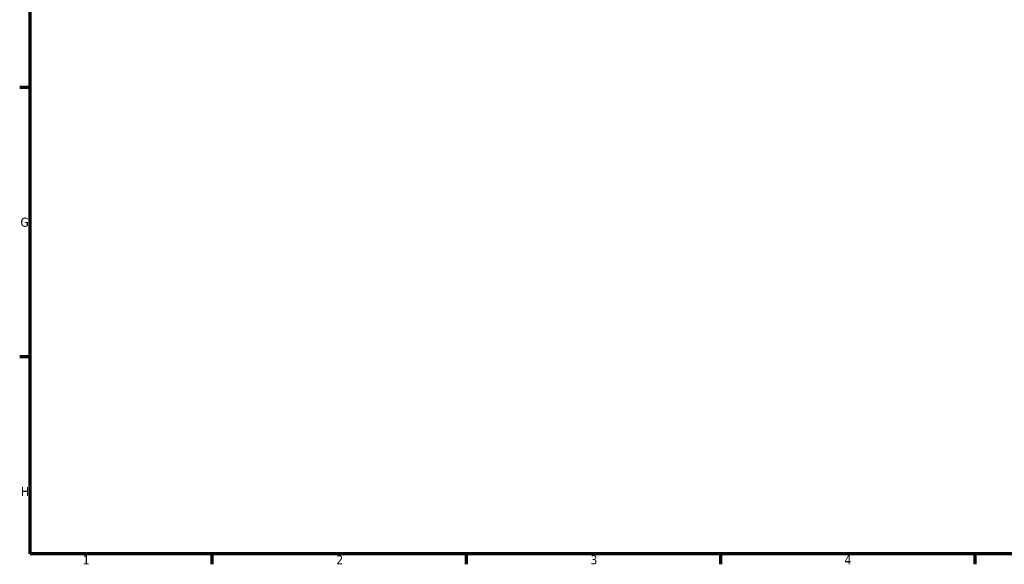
# Model space of a CAD drawing. Header units: millimetres. Extents: x -29 to 1292, y -260 to 1230.
# Tile 2 of 11: x 17 to 288, y 17 to 167. Entities that reach past the tile are written whole.
import ezdxf

# ---------------------------------------------------------------- set-up
doc = ezdxf.new("R2010")
doc.units = ezdxf.units.MM
doc.layers.add('Border (ISO)', color=7, linetype='Continuous', lineweight=70)
doc.styles.add('Note Text (ISO)', font='tahoma.ttf')

# ---------------------------------------------------------------- blocks, each defined once
blk = doc.blocks.new('Borders Default Border')
at = {"layer": 'Border (ISO)'}
for p, q in [((20, 148.5), (17.1, 148.5)), ((20, 74.25), (17.1, 74.25)), ((70.08, 20), (70.08, 17.1)), ((140.17, 20), (140.17, 17.1)), ((210.25, 20), (210.25, 17.1)), ((280.33, 20), (280.33, 17.1))]:
    blk.add_line(p, q, dxfattribs=at)
at = {"layer": 'Border (ISO)', "flags": 128}
blk.add_lwpolyline([(20, 20), (20, 574), (821, 574), (821, 20), (20, 20)], dxfattribs=at)
at = {"layer": 'Border (ISO)', "color": 232, "true_color": 0xca0064, "char_height": 2.5, "attachment_point": 7, "style": 'Note Text (ISO)'}
for s, insert in [('G', (17.31, 110.08)), ('H', (17.44, 35.88)), ('1', (34.48, 17.1)), ('2', (104.37, 17.1)), ('3', (174.43, 17.05)), ('4', (244.42, 17.1))]:
    blk.add_mtext(s, dxfattribs=dict(at, insert=insert))

msp = doc.modelspace()

# ---------------------------------------------------------------- block references
msp.add_blockref('Borders Default Border', (0, 0))

doc.saveas('drawing.dxf')
